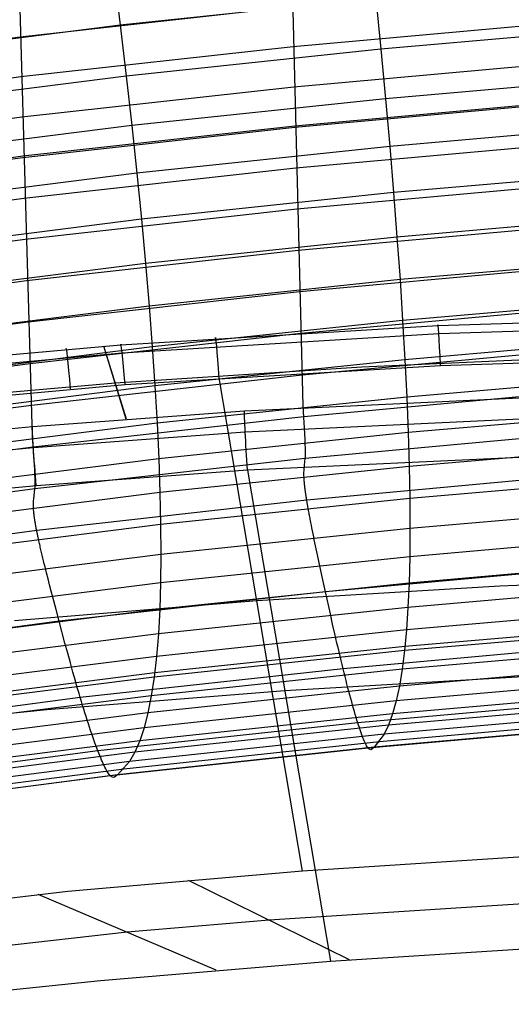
# Model space of a CAD drawing. Extents: x -3677 to -3089, y -67 to 482.
# Tile 49 of 110: x -3450 to -3431, y 416 to 455. Entities that reach past the tile are written whole.
import ezdxf

# ---------------------------------------------------------------- set-up
doc = ezdxf.new("R2010")
doc.units = 0
doc.layers.add('CURVA_ORIGIN', color=125, linetype='CONTINUOUS')

msp = doc.modelspace()

# ---------------------------------------------------------------- linework, layer by layer
at = {"layer": 'CURVA_ORIGIN'}
for p, q in [((-3446.945, 459.199, 425.601), (-3446.417, 454.959, 419.01)), ((-3439.143, 439.824, 318.584), (-3439.586, 457.261, 369.465)), ((-3449.902, 438.619, 318.972), (-3450.415, 456.065, 369.851)), ((-3436.258, 456.036, 418.663), (-3446.417, 454.959, 419.01)), ((-3436.258, 456.036, 418.663), (-3436.059, 454.003, 415.311)), ((-3439.567, 455.682, 364.721), (-3450.393, 454.486, 365.107)), ((-3446.417, 454.959, 419.01), (-3456.55, 453.654, 419.433)), ((-3446.417, 454.959, 419.01), (-3446.18, 452.932, 415.655)), ((-3428.696, 455.076, 359.667), (-3439.543, 454.093, 359.98)), ((-3425.917, 454.886, 415.031), (-3436.059, 454.003, 415.311)), ((-3450.393, 454.486, 365.107), (-3461.185, 453.018, 365.585)), ((-3439.543, 454.093, 359.98), (-3450.366, 452.897, 360.366)), ((-3436.059, 454.003, 415.311), (-3446.18, 452.932, 415.655)), ((-3436.059, 454.003, 415.311), (-3435.876, 452.035, 411.918)), ((-3428.672, 453.478, 354.929), (-3439.514, 452.495, 355.242)), ((-3450.366, 452.897, 360.366), (-3461.155, 451.429, 360.843)), ((-3446.18, 452.932, 415.655), (-3456.276, 451.637, 416.075)), ((-3446.18, 452.932, 415.655), (-3445.962, 450.969, 412.261)), ((-3425.768, 452.913, 411.64), (-3435.876, 452.035, 411.918)), ((-3439.514, 452.495, 355.242), (-3450.333, 451.298, 355.628)), ((-3435.876, 452.035, 411.918), (-3445.962, 450.969, 412.261)), ((-3428.644, 451.926, 350.362), (-3439.481, 450.943, 350.675)), ((-3428.643, 451.869, 350.195), (-3439.48, 450.886, 350.508)), ((-3435.876, 452.035, 411.918), (-3435.707, 450.134, 408.496)), ((-3450.333, 451.298, 355.628), (-3461.118, 449.831, 356.105)), ((-3445.962, 450.969, 412.261), (-3456.023, 449.683, 412.678)), ((-3439.481, 450.943, 350.675), (-3450.295, 449.745, 351.062)), ((-3445.962, 450.969, 412.261), (-3445.761, 449.074, 408.837)), ((-3425.632, 451.009, 408.219), (-3435.707, 450.134, 408.496)), ((-3439.48, 450.886, 350.508), (-3450.293, 449.688, 350.894)), ((-3435.707, 450.134, 408.496), (-3445.761, 449.074, 408.837)), ((-3428.61, 450.25, 345.464), (-3439.44, 449.266, 345.777)), ((-3435.707, 450.134, 408.496), (-3435.555, 448.301, 405.039)), ((-3450.295, 449.745, 351.062), (-3461.075, 448.279, 351.538)), ((-3450.293, 449.688, 350.894), (-3461.074, 448.222, 351.371)), ((-3445.761, 449.074, 408.837), (-3455.791, 447.795, 409.251)), ((-3439.44, 449.266, 345.777), (-3450.247, 448.068, 346.163)), ((-3445.761, 449.074, 408.837), (-3445.579, 447.245, 405.378)), ((-3425.509, 449.173, 404.763), (-3435.555, 448.301, 405.039)), ((-3428.572, 448.621, 340.736), (-3439.395, 447.636, 341.049)), ((-3435.555, 448.301, 405.039), (-3445.579, 447.245, 405.378)), ((-3435.555, 448.301, 405.039), (-3435.418, 446.536, 401.55)), ((-3450.247, 448.068, 346.163), (-3461.022, 446.602, 346.64)), ((-3439.395, 447.636, 341.049), (-3450.196, 446.437, 341.436)), ((-3425.398, 447.405, 401.275), (-3435.418, 446.536, 401.55)), ((-3445.579, 447.245, 405.378), (-3455.581, 445.974, 405.791)), ((-3445.579, 447.245, 405.378), (-3445.416, 445.484, 401.888)), ((-3428.532, 446.984, 336.01), (-3439.347, 445.998, 336.324)), ((-3450.196, 446.437, 341.436), (-3460.964, 444.972, 341.912)), ((-3435.418, 446.536, 401.55), (-3445.416, 445.484, 401.888)), ((-3435.418, 446.536, 401.55), (-3435.296, 444.84, 398.029)), ((-3439.347, 445.998, 336.324), (-3450.139, 444.798, 336.711)), ((-3445.416, 445.484, 401.888), (-3455.393, 444.219, 402.298)), ((-3445.416, 445.484, 401.888), (-3445.272, 443.791, 398.366)), ((-3425.3, 445.706, 397.755), (-3435.296, 444.84, 398.029)), ((-3428.488, 445.34, 331.288), (-3439.294, 444.353, 331.602)), ((-3450.139, 444.798, 336.711), (-3460.9, 443.334, 337.187)), ((-3435.296, 444.84, 398.029), (-3445.272, 443.791, 398.366)), ((-3435.296, 444.84, 398.029), (-3435.191, 443.215, 394.482)), ((-3439.294, 444.353, 331.602), (-3450.078, 443.152, 331.989)), ((-3425.214, 444.079, 394.209), (-3435.191, 443.215, 394.482)), ((-3445.272, 443.791, 398.366), (-3455.227, 442.531, 398.774)), ((-3445.272, 443.791, 398.366), (-3445.147, 442.169, 394.818)), ((-3428.442, 443.691, 326.566), (-3439.239, 442.702, 326.881)), ((-3433.792, 443.018, 157.618), (-3415.405, 443.613, 157.453)), ((-3450.078, 443.152, 331.989), (-3460.831, 441.689, 332.464)), ((-3435.191, 443.215, 394.482), (-3445.147, 442.169, 394.818)), ((-3435.191, 443.215, 394.482), (-3435.102, 441.659, 390.903)), ((-3433.756, 442.696, 159.093), (-3415.394, 443.285, 158.935)), ((-3439.239, 442.702, 326.881), (-3450.014, 441.5, 327.268)), ((-3446.398, 442.248, 157.852), (-3433.792, 443.018, 157.618)), ((-3446.34, 441.928, 159.326), (-3433.756, 442.696, 159.093)), ((-3425.141, 442.521, 390.63), (-3435.102, 441.659, 390.903)), ((-3459.436, 441.08, 158.212), (-3446.398, 442.248, 157.852)), ((-3459.355, 440.761, 159.688), (-3446.34, 441.928, 159.326)), ((-3445.147, 442.169, 394.818), (-3455.082, 440.914, 395.225)), ((-3446.176, 439.29, 140.654), (-3447.074, 442.197, 157.867)), ((-3446.172, 439.29, 140.654), (-3447.071, 442.197, 157.867)), ((-3445.147, 442.169, 394.818), (-3445.041, 440.615, 391.239)), ((-3428.395, 442.037, 321.847), (-3439.182, 441.047, 322.161)), ((-3433.683, 441.434, 159.921), (-3415.368, 442.012, 159.76)), ((-3435.102, 441.659, 390.903), (-3445.041, 440.615, 391.239)), ((-3436.819, 441.369, 149.024), (-3427.006, 441.809, 148.899)), ((-3435.102, 441.659, 390.903), (-3435.029, 440.173, 387.294)), ((-3450.014, 441.5, 327.268), (-3460.758, 440.038, 327.744)), ((-3446.619, 440.736, 149.215), (-3436.819, 441.369, 149.024)), ((-3446.226, 440.671, 160.154), (-3433.683, 441.434, 159.921)), ((-3456.403, 439.889, 149.479), (-3446.619, 440.736, 149.215)), ((-3439.182, 441.047, 322.161), (-3449.947, 439.844, 322.549)), ((-3439.168, 421.327, 163.918), (-3442.483, 440.935, 160.073)), ((-3425.082, 441.034, 387.021), (-3435.029, 440.173, 387.294)), ((-3459.199, 439.504, 160.514), (-3446.226, 440.671, 160.154)), ((-3445.041, 440.615, 391.239), (-3454.961, 439.364, 391.644)), ((-3445.041, 440.615, 391.239), (-3444.955, 439.13, 387.629)), ((-3424.43, 440.416, 140.316), (-3441.478, 439.615, 140.555)), ((-3428.346, 440.38, 317.128), (-3439.123, 439.39, 317.443)), ((-3435.029, 440.173, 387.294), (-3444.955, 439.13, 387.629)), ((-3435.029, 440.173, 387.294), (-3434.972, 438.758, 383.655)), ((-3449.947, 439.844, 322.549), (-3460.683, 438.383, 323.024)), ((-3441.478, 439.615, 140.555), (-3449.908, 438.995, 140.744)), ((-3424.415, 439.582, 139.012), (-3441.45, 438.778, 139.248)), ((-3439.072, 438.485, 315.233), (-3439.143, 439.824, 318.584)), ((-3425.035, 439.618, 383.383), (-3434.972, 438.758, 383.655)), ((-3439.123, 439.39, 317.443), (-3449.878, 438.185, 317.831)), ((-3449.908, 438.995, 140.744), (-3463.134, 437.711, 141.145)), ((-3444.955, 439.13, 387.629), (-3454.861, 437.883, 388.033)), ((-3441.45, 438.778, 139.248), (-3449.871, 438.159, 139.437)), ((-3444.955, 439.13, 387.629), (-3444.888, 437.716, 383.99)), ((-3449.817, 437.281, 315.621), (-3449.902, 438.619, 318.972)), ((-3434.972, 438.758, 383.655), (-3444.888, 437.716, 383.99)), ((-3439.063, 438.272, 314.654), (-3439.072, 438.485, 315.233)), ((-3428.297, 438.722, 312.41), (-3439.063, 437.73, 312.725)), ((-3434.972, 438.758, 383.655), (-3434.931, 437.414, 379.989)), ((-3449.871, 438.159, 139.437), (-3463.088, 436.878, 139.84)), ((-3449.878, 438.185, 317.831), (-3460.605, 436.725, 318.306)), ((-3424.37, 438.068, 138.693), (-3441.36, 437.262, 138.933)), ((-3439.059, 438.17, 314.355), (-3439.063, 438.272, 314.654)), ((-3439.057, 438.073, 314.049), (-3439.059, 438.17, 314.355)), ((-3439.057, 437.979, 313.733), (-3439.057, 438.073, 314.049)), ((-3425.001, 438.274, 379.717), (-3434.931, 437.414, 379.989)), ((-3444.888, 437.716, 383.99), (-3454.784, 436.471, 384.393)), ((-3439.063, 437.73, 312.725), (-3449.808, 436.524, 313.114)), ((-3444.888, 437.716, 383.99), (-3444.84, 436.373, 380.323)), ((-3439.076, 437.592, 311.997), (-3439.063, 437.73, 312.725)), ((-3439.063, 437.73, 312.725), (-3439.059, 437.807, 313.072)), ((-3439.059, 437.807, 313.072), (-3439.057, 437.891, 313.408)), ((-3439.057, 437.891, 313.408), (-3439.057, 437.979, 313.733)), ((-3449.807, 437.068, 315.042), (-3449.817, 437.281, 315.621)), ((-3441.36, 437.262, 138.933), (-3449.753, 436.645, 139.121)), ((-3434.931, 437.414, 379.989), (-3444.84, 436.373, 380.323)), ((-3441.36, 437.262, 138.933), (-3438.059, 417.753, 142.756)), ((-3439.114, 437.18, 309.809), (-3439.111, 437.259, 310.152)), ((-3439.111, 437.259, 310.152), (-3439.105, 437.332, 310.509)), ((-3439.105, 437.332, 310.509), (-3439.076, 437.592, 311.997)), ((-3434.931, 437.414, 379.989), (-3434.907, 436.144, 376.297)), ((-3449.803, 436.966, 314.744), (-3449.807, 437.068, 315.042)), ((-3449.801, 436.868, 314.437), (-3449.803, 436.966, 314.744)), ((-3449.8, 436.774, 314.122), (-3449.801, 436.868, 314.437)), ((-3439.115, 437.137, 309.644), (-3439.114, 437.18, 309.809)), ((-3439.115, 437.091, 309.483), (-3439.115, 437.137, 309.644)), ((-3439.114, 437.043, 309.328), (-3439.115, 437.091, 309.483)), ((-3439.112, 436.992, 309.179), (-3439.114, 437.043, 309.328)), ((-3439.111, 436.966, 309.106), (-3439.112, 436.992, 309.179)), ((-3439.11, 436.938, 309.036), (-3439.111, 436.966, 309.106)), ((-3439.108, 436.91, 308.967), (-3439.11, 436.938, 309.036)), ((-3439.106, 436.881, 308.899), (-3439.108, 436.91, 308.967)), ((-3439.104, 436.851, 308.834), (-3439.106, 436.881, 308.899)), ((-3439.102, 436.82, 308.77), (-3439.104, 436.851, 308.834)), ((-3439.099, 436.788, 308.708), (-3439.102, 436.82, 308.77)), ((-3428.247, 437.064, 307.691), (-3439.004, 436.07, 308.007)), ((-3424.981, 437.003, 376.025), (-3434.907, 436.144, 376.297)), ((-3449.753, 436.645, 139.121), (-3462.934, 435.37, 139.521)), ((-3449.808, 436.524, 313.114), (-3460.526, 435.065, 313.587)), ((-3449.823, 436.385, 312.386), (-3449.808, 436.524, 313.114)), ((-3449.808, 436.524, 313.114), (-3449.803, 436.602, 313.461)), ((-3449.803, 436.602, 313.461), (-3449.801, 436.686, 313.797)), ((-3449.801, 436.686, 313.797), (-3449.8, 436.774, 314.122)), ((-3439.096, 436.755, 308.648), (-3439.099, 436.788, 308.708)), ((-3439.093, 436.721, 308.59), (-3439.096, 436.755, 308.648)), ((-3439.089, 436.686, 308.535), (-3439.093, 436.721, 308.59)), ((-3439.086, 436.65, 308.481), (-3439.089, 436.686, 308.535)), ((-3439.084, 436.632, 308.455), (-3439.086, 436.65, 308.481)), ((-3439.081, 436.613, 308.43), (-3439.084, 436.632, 308.455)), ((-3439.079, 436.594, 308.405), (-3439.081, 436.613, 308.43)), ((-3439.077, 436.575, 308.381), (-3439.079, 436.594, 308.405)), ((-3439.075, 436.555, 308.357), (-3439.077, 436.575, 308.381)), ((-3439.072, 436.536, 308.334), (-3439.075, 436.555, 308.357)), ((-3439.07, 436.515, 308.312), (-3439.072, 436.536, 308.334)), ((-3439.067, 436.495, 308.29), (-3439.07, 436.515, 308.312)), ((-3439.064, 436.474, 308.268), (-3439.067, 436.495, 308.29)), ((-3439.061, 436.453, 308.248), (-3439.064, 436.474, 308.268)), ((-3439.059, 436.432, 308.228), (-3439.061, 436.453, 308.248)), ((-3439.056, 436.41, 308.208), (-3439.059, 436.432, 308.228)), ((-3444.84, 436.373, 380.323), (-3454.73, 435.13, 380.726)), ((-3449.87, 435.969, 310.199), (-3449.866, 436.049, 310.542)), ((-3449.866, 436.049, 310.542), (-3449.859, 436.122, 310.899)), ((-3449.859, 436.122, 310.899), (-3449.823, 436.385, 312.386)), ((-3439.004, 436.07, 308.007), (-3449.738, 434.863, 308.396)), ((-3444.84, 436.373, 380.323), (-3444.813, 435.103, 376.632)), ((-3434.907, 436.144, 376.297), (-3444.813, 435.103, 376.632)), ((-3439.052, 436.388, 308.189), (-3439.056, 436.41, 308.208)), ((-3439.049, 436.365, 308.171), (-3439.052, 436.388, 308.189)), ((-3439.046, 436.343, 308.154), (-3439.049, 436.365, 308.171)), ((-3439.043, 436.32, 308.137), (-3439.046, 436.343, 308.154)), ((-3439.039, 436.296, 308.121), (-3439.043, 436.32, 308.137)), ((-3439.036, 436.273, 308.106), (-3439.039, 436.296, 308.121)), ((-3439.032, 436.249, 308.091), (-3439.036, 436.273, 308.106)), ((-3439.028, 436.224, 308.077), (-3439.032, 436.249, 308.091)), ((-3439.024, 436.199, 308.063), (-3439.028, 436.224, 308.077)), ((-3439.02, 436.174, 308.051), (-3439.024, 436.199, 308.063)), ((-3439.016, 436.149, 308.039), (-3439.02, 436.174, 308.051)), ((-3439.012, 436.123, 308.027), (-3439.016, 436.149, 308.039)), ((-3439.008, 436.097, 308.017), (-3439.012, 436.123, 308.027)), ((-3439.004, 436.07, 308.007), (-3439.008, 436.097, 308.017)), ((-3439, 436.049, 308), (-3439.004, 436.07, 308.007)), ((-3438.997, 436.028, 307.993), (-3439, 436.049, 308)), ((-3434.907, 436.144, 376.297), (-3434.9, 434.949, 372.589)), ((-3449.871, 435.926, 310.034), (-3449.87, 435.969, 310.199)), ((-3449.871, 435.881, 309.874), (-3449.871, 435.926, 310.034)), ((-3449.87, 435.833, 309.718), (-3449.871, 435.881, 309.874)), ((-3449.868, 435.782, 309.569), (-3449.87, 435.833, 309.718)), ((-3449.867, 435.755, 309.497), (-3449.868, 435.782, 309.569)), ((-3449.865, 435.728, 309.426), (-3449.867, 435.755, 309.497)), ((-3449.863, 435.699, 309.357), (-3449.865, 435.728, 309.426)), ((-3449.861, 435.67, 309.289), (-3449.863, 435.699, 309.357)), ((-3449.859, 435.64, 309.224), (-3449.861, 435.67, 309.289)), ((-3438.993, 436.007, 307.987), (-3438.997, 436.028, 307.993)), ((-3438.989, 435.985, 307.981), (-3438.993, 436.007, 307.987)), ((-3438.985, 435.963, 307.976), (-3438.989, 435.985, 307.981)), ((-3438.982, 435.941, 307.971), (-3438.985, 435.963, 307.976)), ((-3438.978, 435.919, 307.967), (-3438.982, 435.941, 307.971)), ((-3438.974, 435.897, 307.963), (-3438.978, 435.919, 307.967)), ((-3438.97, 435.874, 307.959), (-3438.974, 435.897, 307.963)), ((-3438.966, 435.851, 307.956), (-3438.97, 435.874, 307.959)), ((-3438.962, 435.828, 307.953), (-3438.966, 435.851, 307.956)), ((-3438.958, 435.805, 307.951), (-3438.962, 435.828, 307.953)), ((-3438.949, 435.758, 307.947), (-3438.958, 435.805, 307.951)), ((-3438.94, 435.71, 307.945), (-3438.949, 435.758, 307.947)), ((-3438.931, 435.661, 307.945), (-3438.94, 435.71, 307.945)), ((-3438.922, 435.612, 307.946), (-3438.931, 435.661, 307.945)), ((-3424.974, 435.809, 372.317), (-3434.9, 434.949, 372.589)), ((-3449.856, 435.609, 309.16), (-3449.859, 435.64, 309.224)), ((-3449.853, 435.578, 309.098), (-3449.856, 435.609, 309.16)), ((-3449.849, 435.545, 309.038), (-3449.853, 435.578, 309.098)), ((-3449.845, 435.511, 308.981), (-3449.849, 435.545, 309.038)), ((-3449.841, 435.476, 308.925), (-3449.845, 435.511, 308.981)), ((-3449.836, 435.44, 308.871), (-3449.841, 435.476, 308.925)), ((-3449.834, 435.422, 308.845), (-3449.836, 435.44, 308.871)), ((-3449.831, 435.403, 308.82), (-3449.834, 435.422, 308.845)), ((-3449.829, 435.384, 308.795), (-3449.831, 435.403, 308.82)), ((-3449.826, 435.365, 308.771), (-3449.829, 435.384, 308.795)), ((-3449.823, 435.346, 308.747), (-3449.826, 435.365, 308.771)), ((-3449.82, 435.326, 308.724), (-3449.823, 435.346, 308.747)), ((-3449.817, 435.306, 308.701), (-3449.82, 435.326, 308.724)), ((-3449.814, 435.285, 308.679), (-3449.817, 435.306, 308.701)), ((-3449.811, 435.265, 308.658), (-3449.814, 435.285, 308.679)), ((-3449.808, 435.244, 308.637), (-3449.811, 435.265, 308.658)), ((-3438.913, 435.562, 307.948), (-3438.922, 435.612, 307.946)), ((-3438.903, 435.511, 307.952), (-3438.913, 435.562, 307.948)), ((-3438.894, 435.459, 307.958), (-3438.903, 435.511, 307.952)), ((-3438.884, 435.407, 307.965), (-3438.894, 435.459, 307.958)), ((-3438.874, 435.355, 307.973), (-3438.884, 435.407, 307.965)), ((-3438.863, 435.301, 307.983), (-3438.874, 435.355, 307.973)), ((-3438.853, 435.248, 307.994), (-3438.863, 435.301, 307.983)), ((-3449.738, 434.863, 308.396), (-3460.447, 433.406, 308.87)), ((-3444.813, 435.103, 376.632), (-3454.699, 433.861, 377.035)), ((-3449.804, 435.222, 308.617), (-3449.808, 435.244, 308.637)), ((-3449.801, 435.201, 308.598), (-3449.804, 435.222, 308.617)), ((-3449.797, 435.179, 308.579), (-3449.801, 435.201, 308.598)), ((-3449.793, 435.157, 308.561), (-3449.797, 435.179, 308.579)), ((-3449.789, 435.134, 308.543), (-3449.793, 435.157, 308.561)), ((-3449.785, 435.111, 308.527), (-3449.789, 435.134, 308.543)), ((-3449.781, 435.088, 308.51), (-3449.785, 435.111, 308.527)), ((-3449.777, 435.064, 308.495), (-3449.781, 435.088, 308.51)), ((-3449.772, 435.04, 308.48), (-3449.777, 435.064, 308.495)), ((-3449.768, 435.016, 308.466), (-3449.772, 435.04, 308.48)), ((-3449.763, 434.992, 308.453), (-3449.768, 435.016, 308.466)), ((-3449.759, 434.967, 308.44), (-3449.763, 434.992, 308.453)), ((-3449.754, 434.941, 308.428), (-3449.759, 434.967, 308.44)), ((-3449.749, 434.916, 308.417), (-3449.754, 434.941, 308.428)), ((-3449.744, 434.89, 308.406), (-3449.749, 434.916, 308.417)), ((-3449.738, 434.863, 308.396), (-3449.744, 434.89, 308.406)), ((-3449.734, 434.842, 308.389), (-3449.738, 434.863, 308.396)), ((-3444.813, 435.103, 376.632), (-3444.805, 433.908, 372.923)), ((-3434.9, 434.949, 372.589), (-3444.805, 433.908, 372.923)), ((-3438.842, 435.193, 308.006), (-3438.853, 435.248, 307.994)), ((-3438.831, 435.138, 308.019), (-3438.842, 435.193, 308.006)), ((-3438.82, 435.083, 308.034), (-3438.831, 435.138, 308.019)), ((-3438.798, 434.97, 308.067), (-3438.82, 435.083, 308.034)), ((-3438.775, 434.856, 308.104), (-3438.798, 434.97, 308.067)), ((-3434.9, 434.949, 372.589), (-3434.909, 433.827, 368.856)), ((-3449.73, 434.821, 308.382), (-3449.734, 434.842, 308.389)), ((-3449.726, 434.8, 308.376), (-3449.73, 434.821, 308.382)), ((-3449.721, 434.779, 308.37), (-3449.726, 434.8, 308.376)), ((-3449.717, 434.757, 308.365), (-3449.721, 434.779, 308.37)), ((-3449.712, 434.735, 308.36), (-3449.717, 434.757, 308.365)), ((-3449.708, 434.713, 308.355), (-3449.712, 434.735, 308.36)), ((-3449.703, 434.691, 308.351), (-3449.708, 434.713, 308.355)), ((-3449.698, 434.668, 308.348), (-3449.703, 434.691, 308.351)), ((-3449.693, 434.645, 308.344), (-3449.698, 434.668, 308.348)), ((-3449.688, 434.623, 308.341), (-3449.693, 434.645, 308.344)), ((-3449.683, 434.599, 308.339), (-3449.688, 434.623, 308.341)), ((-3449.673, 434.553, 308.335), (-3449.683, 434.599, 308.339)), ((-3449.663, 434.505, 308.333), (-3449.673, 434.553, 308.335)), ((-3449.652, 434.457, 308.333), (-3449.663, 434.505, 308.333)), ((-3438.751, 434.74, 308.146), (-3438.775, 434.856, 308.104)), ((-3438.727, 434.623, 308.192), (-3438.751, 434.74, 308.146)), ((-3438.703, 434.504, 308.241), (-3438.727, 434.623, 308.192)), ((-3438.678, 434.384, 308.294), (-3438.703, 434.504, 308.241)), ((-3424.981, 434.688, 368.584), (-3434.909, 433.827, 368.856)), ((-3449.641, 434.408, 308.334), (-3449.652, 434.457, 308.333)), ((-3449.63, 434.358, 308.336), (-3449.641, 434.408, 308.334)), ((-3449.618, 434.308, 308.34), (-3449.63, 434.358, 308.336)), ((-3449.607, 434.257, 308.345), (-3449.618, 434.308, 308.34)), ((-3449.595, 434.205, 308.352), (-3449.607, 434.257, 308.345)), ((-3449.583, 434.153, 308.36), (-3449.595, 434.205, 308.352)), ((-3449.57, 434.1, 308.37), (-3449.583, 434.153, 308.36)), ((-3449.558, 434.047, 308.38), (-3449.57, 434.1, 308.37)), ((-3438.627, 434.141, 308.409), (-3438.678, 434.384, 308.294)), ((-3438.575, 433.895, 308.536), (-3438.627, 434.141, 308.409)), ((-3444.805, 433.908, 372.923), (-3454.691, 432.665, 373.326)), ((-3449.545, 433.993, 308.392), (-3449.558, 434.047, 308.38)), ((-3449.532, 433.938, 308.406), (-3449.545, 433.993, 308.392)), ((-3449.519, 433.883, 308.42), (-3449.532, 433.938, 308.406)), ((-3449.492, 433.772, 308.453), (-3449.519, 433.883, 308.42)), ((-3449.464, 433.659, 308.49), (-3449.492, 433.772, 308.453)), ((-3444.805, 433.908, 372.923), (-3444.817, 432.785, 369.191)), ((-3434.909, 433.827, 368.856), (-3444.817, 432.785, 369.191)), ((-3438.523, 433.648, 308.672), (-3438.575, 433.895, 308.536)), ((-3434.909, 433.827, 368.856), (-3434.936, 432.781, 365.103)), ((-3449.436, 433.544, 308.531), (-3449.464, 433.659, 308.49)), ((-3449.407, 433.427, 308.577), (-3449.436, 433.544, 308.531)), ((-3449.378, 433.31, 308.626), (-3449.407, 433.427, 308.577)), ((-3449.348, 433.191, 308.678), (-3449.378, 433.31, 308.626)), ((-3438.47, 433.401, 308.815), (-3438.523, 433.648, 308.672)), ((-3438.363, 432.911, 309.114), (-3438.47, 433.401, 308.815)), ((-3427.651, 433.403, 309.112), (-3438.26, 432.436, 309.419)), ((-3425.001, 433.643, 364.83), (-3434.936, 432.781, 365.103)), ((-3449.287, 432.95, 308.793), (-3449.348, 433.191, 308.678)), ((-3449.225, 432.707, 308.919), (-3449.287, 432.95, 308.793)), ((-3438.26, 432.436, 309.419), (-3438.363, 432.911, 309.114)), ((-3431.334, 432.668, 161.621), (-3421.673, 433.078, 161.479)), ((-3444.817, 432.785, 369.191), (-3454.707, 431.542, 369.594)), ((-3449.162, 432.462, 309.054), (-3449.225, 432.707, 308.919)), ((-3444.817, 432.785, 369.191), (-3444.85, 431.737, 365.438)), ((-3434.936, 432.781, 365.103), (-3444.85, 431.737, 365.438)), ((-3440.986, 432.082, 161.809), (-3431.334, 432.668, 161.621)), ((-3434.936, 432.781, 365.103), (-3434.979, 431.81, 361.331)), ((-3425.035, 432.673, 361.058), (-3434.979, 431.81, 361.331)), ((-3449.098, 432.217, 309.196), (-3449.162, 432.462, 309.054)), ((-3448.971, 431.732, 309.494), (-3449.098, 432.217, 309.196)), ((-3438.26, 432.436, 309.419), (-3448.846, 431.261, 309.797)), ((-3438.065, 431.556, 310.006), (-3438.26, 432.436, 309.419)), ((-3444.85, 431.737, 365.438), (-3454.746, 430.493, 365.841)), ((-3450.62, 431.288, 162.041), (-3440.986, 432.082, 161.809)), ((-3448.846, 431.261, 309.797), (-3448.971, 431.732, 309.494)), ((-3434.979, 431.81, 361.331), (-3444.903, 430.764, 361.667)), ((-3444.85, 431.737, 365.438), (-3444.903, 430.764, 361.667)), ((-3434.979, 431.81, 361.331), (-3435.039, 430.915, 357.541)), ((-3425.082, 431.78, 357.267), (-3435.039, 430.915, 357.541)), ((-3437.975, 431.149, 310.294), (-3438.065, 431.556, 310.006)), ((-3448.846, 431.261, 309.797), (-3459.408, 429.844, 310.257)), ((-3448.614, 430.389, 310.382), (-3448.846, 431.261, 309.797)), ((-3437.887, 430.762, 310.583), (-3437.975, 431.149, 310.294)), ((-3425.143, 430.963, 353.456), (-3435.116, 430.095, 353.73)), ((-3425.129, 431.122, 354.231), (-3435.099, 430.255, 354.505)), ((-3444.903, 430.764, 361.667), (-3454.808, 429.517, 362.071)), ((-3435.039, 430.915, 357.541), (-3444.976, 429.866, 357.877)), ((-3444.903, 430.764, 361.667), (-3444.976, 429.866, 357.877)), ((-3437.802, 430.393, 310.876), (-3437.887, 430.762, 310.583)), ((-3435.039, 430.915, 357.541), (-3435.116, 430.095, 353.73)), ((-3448.505, 429.987, 310.668), (-3448.614, 430.389, 310.382)), ((-3435.099, 430.255, 354.505), (-3445.049, 429.204, 354.842)), ((-3437.761, 430.214, 311.026), (-3437.802, 430.393, 310.876)), ((-3437.72, 430.04, 311.179), (-3437.761, 430.214, 311.026)), ((-3427.092, 430.316, 311.529), (-3437.56, 429.374, 311.828)), ((-3425.218, 430.222, 349.628), (-3435.211, 429.351, 349.903)), ((-3444.976, 429.866, 357.877), (-3454.894, 428.616, 358.282)), ((-3448.4, 429.603, 310.955), (-3448.505, 429.987, 310.668)), ((-3435.116, 430.095, 353.73), (-3445.07, 429.044, 354.068)), ((-3444.976, 429.866, 357.877), (-3445.07, 429.044, 354.068)), ((-3437.68, 429.869, 311.335), (-3437.72, 430.04, 311.179)), ((-3437.64, 429.701, 311.495), (-3437.68, 429.869, 311.335)), ((-3435.116, 430.095, 353.73), (-3435.211, 429.351, 349.903)), ((-3448.298, 429.238, 311.248), (-3448.4, 429.603, 310.955)), ((-3437.6, 429.536, 311.659), (-3437.64, 429.701, 311.495)), ((-3437.56, 429.374, 311.828), (-3437.6, 429.536, 311.659)), ((-3425.306, 429.558, 345.785), (-3435.322, 428.684, 346.061)), ((-3445.07, 429.044, 354.068), (-3455.004, 427.789, 354.474)), ((-3445.049, 429.204, 354.842), (-3454.98, 427.951, 355.248)), ((-3448.249, 429.061, 311.397), (-3448.298, 429.238, 311.248)), ((-3448.2, 428.888, 311.55), (-3448.249, 429.061, 311.397)), ((-3437.56, 429.374, 311.828), (-3448.008, 428.229, 312.196)), ((-3435.211, 429.351, 349.903), (-3445.184, 428.297, 350.242)), ((-3445.07, 429.044, 354.068), (-3445.184, 428.297, 350.242)), ((-3439.878, 428.503, 140.649), (-3430.41, 429.058, 140.47)), ((-3437.521, 429.215, 312.002), (-3437.56, 429.374, 311.828)), ((-3437.482, 429.058, 312.181), (-3437.521, 429.215, 312.002)), ((-3437.443, 428.905, 312.365), (-3437.482, 429.058, 312.181)), ((-3435.211, 429.351, 349.903), (-3435.322, 428.684, 346.061)), ((-3448.151, 428.719, 311.705), (-3448.2, 428.888, 311.55)), ((-3448.103, 428.553, 311.864), (-3448.151, 428.719, 311.705)), ((-3435.322, 428.684, 346.061), (-3445.318, 427.625, 346.401)), ((-3437.404, 428.754, 312.553), (-3437.443, 428.905, 312.365)), ((-3437.366, 428.606, 312.746), (-3437.404, 428.754, 312.553)), ((-3437.328, 428.462, 312.943), (-3437.366, 428.606, 312.746)), ((-3425.407, 428.969, 341.927), (-3435.45, 428.092, 342.204)), ((-3435.322, 428.684, 346.061), (-3435.45, 428.092, 342.204)), ((-3448.008, 428.229, 312.196), (-3458.431, 426.85, 312.644)), ((-3445.184, 428.297, 350.242), (-3455.138, 427.038, 350.65)), ((-3449.331, 427.75, 140.872), (-3439.878, 428.503, 140.649)), ((-3448.055, 428.39, 312.028), (-3448.103, 428.553, 311.864)), ((-3448.008, 428.229, 312.196), (-3448.055, 428.39, 312.028)), ((-3447.96, 428.072, 312.37), (-3448.008, 428.229, 312.196)), ((-3445.184, 428.297, 350.242), (-3445.318, 427.625, 346.401)), ((-3437.29, 428.321, 313.143), (-3437.328, 428.462, 312.943)), ((-3437.253, 428.184, 313.347), (-3437.29, 428.321, 313.143)), ((-3425.521, 428.457, 338.057), (-3435.593, 427.575, 338.335)), ((-3447.914, 427.917, 312.548), (-3447.96, 428.072, 312.37)), ((-3447.867, 427.765, 312.731), (-3447.914, 427.917, 312.548)), ((-3435.45, 428.092, 342.204), (-3445.472, 427.029, 342.546)), ((-3437.216, 428.051, 313.555), (-3437.253, 428.184, 313.347)), ((-3437.18, 427.921, 313.766), (-3437.216, 428.051, 313.555)), ((-3437.144, 427.795, 313.98), (-3437.18, 427.921, 313.766)), ((-3426.623, 428.151, 314.793), (-3436.975, 427.229, 315.086)), ((-3425.648, 428.019, 334.175), (-3435.753, 427.133, 334.455)), ((-3435.45, 428.092, 342.204), (-3435.593, 427.575, 338.335)), ((-3458.766, 426.803, 141.14), (-3449.331, 427.75, 140.872)), ((-3445.318, 427.625, 346.401), (-3455.294, 426.361, 346.81)), ((-3447.82, 427.616, 312.919), (-3447.867, 427.765, 312.731)), ((-3447.774, 427.47, 313.111), (-3447.82, 427.616, 312.919)), ((-3447.729, 427.328, 313.307), (-3447.774, 427.47, 313.111)), ((-3435.593, 427.575, 338.335), (-3445.645, 426.507, 338.678)), ((-3445.318, 427.625, 346.401), (-3445.472, 427.029, 342.546)), ((-3437.109, 427.673, 314.197), (-3437.144, 427.795, 313.98)), ((-3437.074, 427.555, 314.416), (-3437.109, 427.673, 314.197)), ((-3437.041, 427.442, 314.637), (-3437.074, 427.555, 314.416)), ((-3437.007, 427.333, 314.86), (-3437.041, 427.442, 314.637)), ((-3425.787, 427.656, 330.284), (-3435.928, 426.766, 330.565)), ((-3435.593, 427.575, 338.335), (-3435.753, 427.133, 334.455)), ((-3447.684, 427.188, 313.508), (-3447.729, 427.328, 313.307)), ((-3447.639, 427.053, 313.711), (-3447.684, 427.188, 313.508)), ((-3447.595, 426.921, 313.919), (-3447.639, 427.053, 313.711)), ((-3436.975, 427.229, 315.086), (-3447.305, 426.109, 315.445)), ((-3435.753, 427.133, 334.455), (-3445.837, 426.059, 334.8)), ((-3436.975, 427.229, 315.086), (-3437.007, 427.333, 314.86)), ((-3436.943, 427.13, 315.312), (-3436.975, 427.229, 315.086)), ((-3436.912, 427.035, 315.541), (-3436.943, 427.13, 315.312)), ((-3436.882, 426.945, 315.77), (-3436.912, 427.035, 315.541)), ((-3426.291, 427.125, 318.567), (-3436.56, 426.216, 318.855)), ((-3426.102, 427.152, 322.473), (-3436.322, 426.25, 322.758)), ((-3425.939, 427.367, 326.378), (-3436.118, 426.471, 326.661)), ((-3435.753, 427.133, 334.455), (-3435.928, 426.766, 330.565)), ((-3445.472, 427.029, 342.546), (-3455.474, 425.758, 342.957)), ((-3447.551, 426.792, 314.129), (-3447.595, 426.921, 313.919)), ((-3447.509, 426.668, 314.342), (-3447.551, 426.792, 314.129)), ((-3447.466, 426.548, 314.558), (-3447.509, 426.668, 314.342)), ((-3435.928, 426.766, 330.565), (-3446.047, 425.686, 330.912)), ((-3445.472, 427.029, 342.546), (-3445.645, 426.507, 338.678)), ((-3436.852, 426.859, 316.001), (-3436.882, 426.945, 315.77)), ((-3436.823, 426.779, 316.234), (-3436.852, 426.859, 316.001)), ((-3436.795, 426.703, 316.467), (-3436.823, 426.779, 316.234)), ((-3436.768, 426.633, 316.702), (-3436.795, 426.703, 316.467)), ((-3435.928, 426.766, 330.565), (-3436.322, 426.25, 322.758)), ((-3445.645, 426.507, 338.678), (-3455.676, 425.229, 339.092)), ((-3447.425, 426.432, 314.777), (-3447.466, 426.548, 314.558)), ((-3447.384, 426.32, 314.998), (-3447.425, 426.432, 314.777)), ((-3447.344, 426.212, 315.221), (-3447.384, 426.32, 314.998)), ((-3436.322, 426.25, 322.758), (-3446.521, 425.156, 323.11)), ((-3436.118, 426.471, 326.661), (-3446.275, 425.384, 327.01)), ((-3445.645, 426.507, 338.678), (-3445.837, 426.059, 334.8)), ((-3436.742, 426.567, 316.938), (-3436.768, 426.633, 316.702)), ((-3436.716, 426.506, 317.175), (-3436.742, 426.567, 316.938)), ((-3436.691, 426.449, 317.413), (-3436.716, 426.506, 317.175)), ((-3436.667, 426.398, 317.651), (-3436.691, 426.449, 317.413)), ((-3436.644, 426.352, 317.891), (-3436.667, 426.398, 317.651)), ((-3436.622, 426.31, 318.131), (-3436.644, 426.352, 317.891)), ((-3436.6, 426.274, 318.372), (-3436.622, 426.31, 318.131)), ((-3436.58, 426.243, 318.613), (-3436.6, 426.274, 318.372)), ((-3436.322, 426.25, 322.758), (-3436.428, 426.157, 320.802)), ((-3447.305, 426.109, 315.445), (-3457.612, 424.761, 315.883)), ((-3445.837, 426.059, 334.8), (-3455.9, 424.774, 335.217)), ((-3447.305, 426.109, 315.445), (-3447.344, 426.212, 315.221)), ((-3447.267, 426.011, 315.672), (-3447.305, 426.109, 315.445)), ((-3447.23, 425.918, 315.9), (-3447.267, 426.011, 315.672)), ((-3447.193, 425.829, 316.129), (-3447.23, 425.918, 315.9)), ((-3436.56, 426.216, 318.855), (-3446.807, 425.113, 319.209)), ((-3445.837, 426.059, 334.8), (-3446.047, 425.686, 330.912)), ((-3436.56, 426.216, 318.855), (-3436.58, 426.243, 318.613)), ((-3436.541, 426.195, 319.097), (-3436.56, 426.216, 318.855)), ((-3436.523, 426.178, 319.34), (-3436.541, 426.195, 319.097)), ((-3436.489, 426.157, 319.826), (-3436.523, 426.178, 319.34)), ((-3436.457, 426.151, 320.313), (-3436.489, 426.157, 319.826)), ((-3436.428, 426.157, 320.802), (-3436.457, 426.151, 320.313)), ((-3446.047, 425.686, 330.912), (-3456.145, 424.391, 331.332)), ((-3447.158, 425.745, 316.36), (-3447.193, 425.829, 316.129)), ((-3447.123, 425.666, 316.592), (-3447.158, 425.745, 316.36)), ((-3447.09, 425.591, 316.825), (-3447.123, 425.666, 316.592)), ((-3447.057, 425.522, 317.059), (-3447.09, 425.591, 316.825)), ((-3447.025, 425.457, 317.295), (-3447.057, 425.522, 317.059)), ((-3446.047, 425.686, 330.912), (-3446.521, 425.156, 323.11)), ((-3446.807, 425.113, 319.209), (-3457.031, 423.787, 319.639)), ((-3446.521, 425.156, 323.11), (-3456.698, 423.842, 323.536)), ((-3446.275, 425.384, 327.01), (-3456.412, 424.08, 327.433)), ((-3446.995, 425.397, 317.531), (-3447.025, 425.457, 317.295)), ((-3446.965, 425.341, 317.769), (-3446.995, 425.397, 317.531)), ((-3446.936, 425.291, 318.007), (-3446.965, 425.341, 317.769)), ((-3446.908, 425.246, 318.246), (-3446.936, 425.291, 318.007)), ((-3446.881, 425.205, 318.486), (-3446.908, 425.246, 318.246)), ((-3446.856, 425.17, 318.726), (-3446.881, 425.205, 318.486)), ((-3446.831, 425.139, 318.968), (-3446.856, 425.17, 318.726)), ((-3446.807, 425.113, 319.209), (-3446.831, 425.139, 318.968)), ((-3446.784, 425.093, 319.451), (-3446.807, 425.113, 319.209)), ((-3446.763, 425.077, 319.694), (-3446.784, 425.093, 319.451)), ((-3446.722, 425.057, 320.179), (-3446.763, 425.077, 319.694)), ((-3446.521, 425.156, 323.11), (-3446.648, 425.06, 321.155)), ((-3446.684, 425.052, 320.667), (-3446.722, 425.057, 320.179)), ((-3446.648, 425.06, 321.155), (-3446.684, 425.052, 320.667)), ((-3429.821, 421.939, 163.709), (-3439.168, 421.327, 163.918)), ((-3439.168, 421.327, 163.918), (-3448.499, 420.517, 164.143)), ((-3437.298, 417.807, 142.738), (-3443.699, 420.96, 164.025)), ((-3448.499, 420.517, 164.143), (-3476.396, 417.207, 164.996)), ((-3442.598, 417.396, 142.863), (-3449.676, 420.401, 164.173)), ((-3426.694, 420.272, 153.077), (-3440.499, 419.383, 153.382)), ((-3440.499, 419.383, 153.382), (-3446.137, 418.899, 153.518)), ((-3446.137, 418.899, 153.518), (-3466.755, 416.603, 154.096)), ((-3438.058, 417.753, 142.754), (-3428.895, 418.333, 142.552)), ((-3447.207, 416.984, 142.973), (-3438.058, 417.753, 142.754)), ((-3456.338, 416.033, 143.211), (-3447.207, 416.984, 142.973))]:
    msp.add_line(p, q, dxfattribs=at)
at = {"layer": 'CURVA_ORIGIN', "extrusion": (-0.998741, -0.048048, 0.014416)}
msp.add_arc((-605.541, 108.805, 3410.455), 2, 101.0374, 189.807, dxfattribs=at)
at = {"layer": 'CURVA_ORIGIN', "extrusion": (-0.997599, -0.066224, 0.020269)}
msp.add_arc((-667.602, 89.048, 3408.262), 2, 101.1079, 189.7979, dxfattribs=at)
at = {"layer": 'CURVA_ORIGIN', "extrusion": (-0.996932, -0.074863, 0.022862)}
msp.add_arc((-697.11, 80.336, 3406.324), 2, 101.1045, 189.7926, dxfattribs=at)
at = {"layer": 'CURVA_ORIGIN', "extrusion": (-0.996502, -0.079914, 0.024431)}
msp.add_arc((-714.365, 75.078, 3405.04), 2, 101.0926, 189.7889, dxfattribs=at)
at = {"layer": 'CURVA_ORIGIN', "extrusion": (0.99778, 0.063679, -0.019503)}
msp.add_arc((655.944, 74.432, -3408.584), 2, 258.8951, 350.2057, dxfattribs=at)
at = {"layer": 'CURVA_ORIGIN', "extrusion": (0.996233, 0.082914, -0.025401)}
msp.add_arc((721.65, 54.634, -3404.088), 2, 258.9179, 350.2204, dxfattribs=at)

doc.saveas('drawing.dxf')
